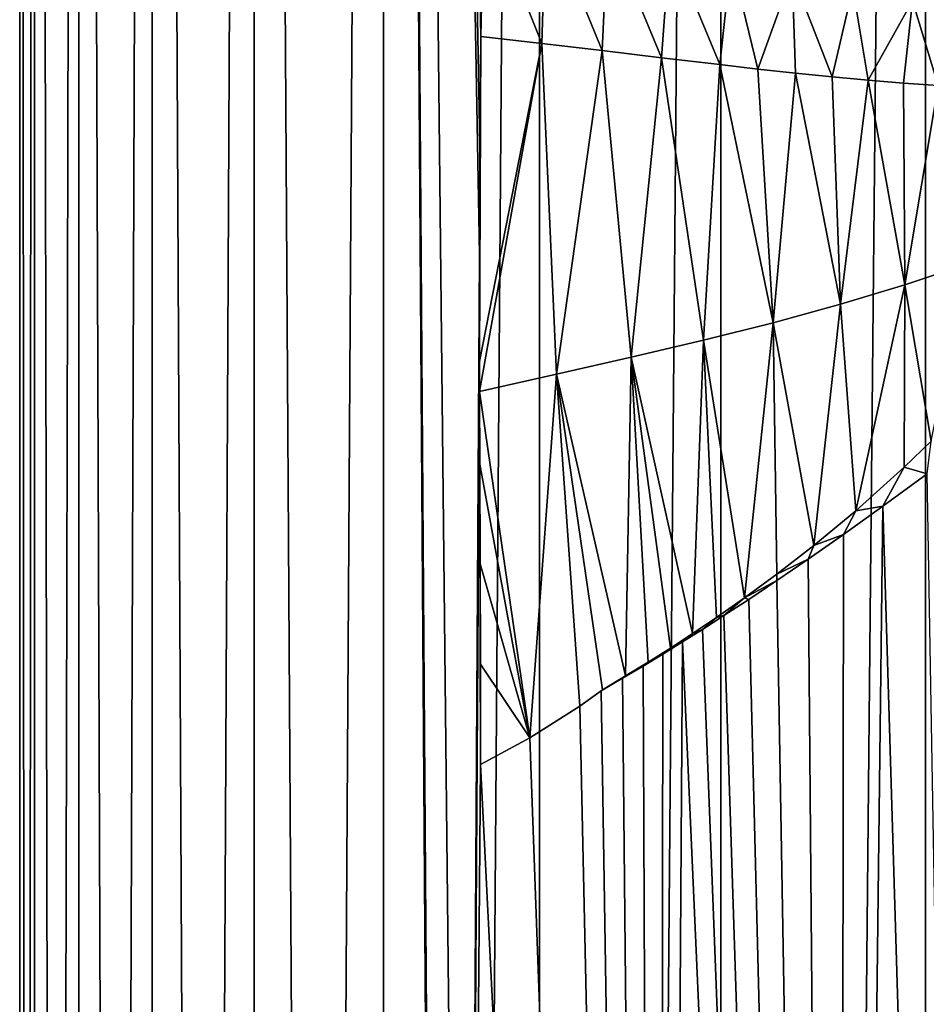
# Model space of a CAD drawing. Header units: millimetres. Extents: x -24 to 24, y 0 to 188.
# Tile 26 of 256: x -24.25 to -17.92, y 105.38 to 112.26. Entities that reach past the tile are written whole.
import ezdxf

# ---------------------------------------------------------------- set-up
doc = ezdxf.new("R2010")
doc.units = ezdxf.units.MM
doc.header["$LTSCALE"] = 58.620611
for name, color, linetype in [('14', 7, 'CONTINUOUS'), ('15', 7, 'CONTINUOUS'), ('2', 7, 'CONTINUOUS'), ('24', 7, 'CONTINUOUS'), ('9', 7, 'CONTINUOUS')]:
    doc.layers.add(name, color=color, linetype=linetype)

msp = doc.modelspace()

# ---------------------------------------------------------------- linework, layer by layer
at = {"layer": '14', "color": 7, "linetype": 'CONTINUOUS'}
for points in [[(-21.0278, 112.1431, 12.0787), (-21.0354, 111.3835, 12.0654), (-21.038, 110.6208, 12.0609), (-21.0278, 112.1431, 12.0787)], [(-21.0278, 112.1431, 12.0787), (-21.038, 110.6208, 12.0609), (-21.0373, 109.8734, 12.0621), (-21.0278, 112.1431, 12.0787)], [(-21.0278, 112.1431, 12.0787), (-21.0373, 109.8734, 12.0621), (-20.6016, 112.0956, 12.8313), (-21.0278, 112.1431, 12.0787)], [(-21.0373, 109.8734, 12.0621), (-21.0367, 109.664, 12.0631), (-20.6016, 112.0956, 12.8313), (-21.0373, 109.8734, 12.0621)], [(-21.0367, 109.664, 12.0631), (-20.4989, 109.7859, 13.0247), (-20.6016, 112.0956, 12.8313), (-21.0367, 109.664, 12.0631)], [(-20.6016, 112.0956, 12.8313), (-20.4989, 109.7859, 13.0247), (-20.181, 112.0459, 13.596), (-20.6016, 112.0956, 12.8313)], [(-20.4989, 109.7859, 13.0247), (-19.9771, 109.903, 14.0062), (-20.181, 112.0459, 13.596), (-20.4989, 109.7859, 13.0247)], [(-20.181, 112.0459, 13.596), (-19.9771, 109.903, 14.0062), (-19.766, 111.9958, 14.3729), (-20.181, 112.0459, 13.596)], [(-19.9771, 109.903, 14.0062), (-19.4719, 110.0221, 15.0071), (-19.766, 111.9958, 14.3729), (-19.9771, 109.903, 14.0062)], [(-19.766, 111.9958, 14.3729), (-19.4719, 110.0221, 15.0071), (-19.3589, 111.9472, 15.1582), (-19.766, 111.9958, 14.3729)], [(-19.4719, 110.0221, 15.0071), (-18.9842, 110.1449, 16.0265), (-19.3589, 111.9472, 15.1582), (-19.4719, 110.0221, 15.0071)], [(-19.3589, 111.9472, 15.1582), (-18.9842, 110.1449, 16.0265), (-19.0922, 111.9164, 15.6857), (-19.3589, 111.9472, 15.1582)], [(-19.0922, 111.9164, 15.6857), (-18.9842, 110.1449, 16.0265), (-18.8301, 111.8876, 16.2151), (-19.0922, 111.9164, 15.6857)], [(-18.9842, 110.1449, 16.0265), (-18.5148, 110.2733, 17.0637), (-18.8301, 111.8876, 16.2151), (-18.9842, 110.1449, 16.0265)], [(-18.8301, 111.8876, 16.2151), (-18.5148, 110.2733, 17.0637), (-18.5728, 111.8613, 16.7454), (-18.8301, 111.8876, 16.2151)], [(-18.5728, 111.8613, 16.7454), (-18.5148, 110.2733, 17.0637), (-18.3205, 111.8377, 17.2766), (-18.5728, 111.8613, 16.7454)], [(-18.5148, 110.2733, 17.0637), (-18.0646, 110.4091, 18.1176), (-18.3205, 111.8377, 17.2766), (-18.5148, 110.2733, 17.0637)], [(-18.3205, 111.8377, 17.2766), (-18.0646, 110.4091, 18.1176), (-18.0739, 111.8174, 17.8071), (-18.3205, 111.8377, 17.2766)], [(-18.0739, 111.8174, 17.8071), (-18.0646, 110.4091, 18.1176), (-17.8331, 111.8006, 18.3364), (-18.0739, 111.8174, 17.8071)], [(-18.0646, 110.4091, 18.1176), (-17.6346, 110.5543, 19.1871), (-17.8331, 111.8006, 18.3364), (-18.0646, 110.4091, 18.1176)], [(-17.6346, 110.5543, 19.1871), (-18.0646, 110.4091, 18.1176), (-17.8819, 109.3161, 18.8787), (-17.6346, 110.5543, 19.1871)], [(-18.0646, 110.4091, 18.1176), (-18.5148, 110.2733, 17.0637), (-18.4071, 108.8314, 17.5042), (-18.0646, 110.4091, 18.1176)], [(-18.0695, 109.1345, 18.3738), (-18.0646, 110.4091, 18.1176), (-18.4071, 108.8314, 17.5042), (-18.0695, 109.1345, 18.3738)], [(-17.8819, 109.3161, 18.8787), (-18.0646, 110.4091, 18.1176), (-18.0695, 109.1345, 18.3738), (-17.8819, 109.3161, 18.8787)], [(-18.5148, 110.2733, 17.0637), (-18.9842, 110.1449, 16.0265), (-18.7023, 108.5877, 16.7834), (-18.5148, 110.2733, 17.0637)], [(-18.4071, 108.8314, 17.5042), (-18.5148, 110.2733, 17.0637), (-18.7023, 108.5877, 16.7834), (-18.4071, 108.8314, 17.5042)], [(-18.9842, 110.1449, 16.0265), (-19.4719, 110.0221, 15.0071), (-19.1859, 108.2231, 15.6753), (-18.9842, 110.1449, 16.0265)], [(-18.9602, 108.3884, 16.1819), (-18.9842, 110.1449, 16.0265), (-19.1859, 108.2231, 15.6753), (-18.9602, 108.3884, 16.1819)], [(-18.7023, 108.5877, 16.7834), (-18.9842, 110.1449, 16.0265), (-18.9602, 108.3884, 16.1819), (-18.7023, 108.5877, 16.7834)], [(-19.4719, 110.0221, 15.0071), (-19.9771, 109.903, 14.0062), (-19.5485, 107.9729, 14.8962), (-19.4719, 110.0221, 15.0071)], [(-19.3816, 108.0858, 15.2496), (-19.4719, 110.0221, 15.0071), (-19.5485, 107.9729, 14.8962), (-19.3816, 108.0858, 15.2496)], [(-19.1859, 108.2231, 15.6753), (-19.4719, 110.0221, 15.0071), (-19.3816, 108.0858, 15.2496), (-19.1859, 108.2231, 15.6753)], [(-19.9771, 109.903, 14.0062), (-20.4989, 109.7859, 13.0247), (-20.0176, 107.6777, 13.9455), (-19.9771, 109.903, 14.0062)], [(-19.8585, 107.7733, 14.2613), (-19.9771, 109.903, 14.0062), (-20.0176, 107.6777, 13.9455), (-19.8585, 107.7733, 14.2613)], [(-19.5485, 107.9729, 14.8962), (-19.9771, 109.903, 14.0062), (-19.7023, 107.8721, 14.5779), (-19.5485, 107.9729, 14.8962)], [(-19.7023, 107.8721, 14.5779), (-19.9771, 109.903, 14.0062), (-19.8585, 107.7733, 14.2613), (-19.7023, 107.8721, 14.5779)], [(-21.0367, 109.664, 12.0631), (-20.6846, 107.2446, 12.6881), (-20.4989, 109.7859, 13.0247), (-21.0367, 109.664, 12.0631)], [(-20.6846, 107.2446, 12.6881), (-20.3365, 107.4668, 13.3316), (-20.4989, 109.7859, 13.0247), (-20.6846, 107.2446, 12.6881)], [(-20.4989, 109.7859, 13.0247), (-20.3365, 107.4668, 13.3316), (-20.1779, 107.5813, 13.6337), (-20.4989, 109.7859, 13.0247)], [(-20.0176, 107.6777, 13.9455), (-20.4989, 109.7859, 13.0247), (-20.1779, 107.5813, 13.6337), (-20.0176, 107.6777, 13.9455)], [(-21.0367, 109.664, 12.0631), (-21.0351, 109.1572, 12.0659), (-20.6846, 107.2446, 12.6881), (-21.0367, 109.664, 12.0631)], [(-21.0351, 109.1572, 12.0659), (-21.0327, 108.4596, 12.0701), (-20.6846, 107.2446, 12.6881), (-21.0351, 109.1572, 12.0659)], [(-21.0327, 108.4596, 12.0701), (-21.0308, 107.759, 12.0734), (-20.6846, 107.2446, 12.6881), (-21.0327, 108.4596, 12.0701)], [(-21.0308, 107.759, 12.0734), (-21.0301, 107.0593, 12.0746), (-20.6846, 107.2446, 12.6881), (-21.0308, 107.759, 12.0734)]]:
    msp.add_3dface(points, dxfattribs=at)
at = {"layer": '15', "color": 7, "linetype": 'CONTINUOUS'}
for points in [[(-21.0077, 113.1121, 12.1135), (-21.0278, 112.1431, 12.0787), (-20.6016, 112.0956, 12.8313), (-21.0077, 113.1121, 12.1135)], [(-21.0077, 113.1121, 12.1135), (-20.6016, 112.0956, 12.8313), (-20.5732, 113.0066, 12.8766), (-21.0077, 113.1121, 12.1135)], [(-20.6016, 112.0956, 12.8313), (-20.181, 112.0459, 13.596), (-20.5732, 113.0066, 12.8766), (-20.6016, 112.0956, 12.8313)], [(-20.5732, 113.0066, 12.8766), (-20.181, 112.0459, 13.596), (-20.1398, 112.8996, 13.6574), (-20.5732, 113.0066, 12.8766)], [(-20.181, 112.0459, 13.596), (-19.766, 111.9958, 14.3729), (-20.1398, 112.8996, 13.6574), (-20.181, 112.0459, 13.596)], [(-20.1398, 112.8996, 13.6574), (-19.766, 111.9958, 14.3729), (-19.7079, 112.7916, 14.4559), (-20.1398, 112.8996, 13.6574)], [(-19.766, 111.9958, 14.3729), (-19.3589, 111.9472, 15.1582), (-19.7079, 112.7916, 14.4559), (-19.766, 111.9958, 14.3729)], [(-19.7079, 112.7916, 14.4559), (-19.3589, 111.9472, 15.1582), (-19.2782, 112.6847, 15.2717), (-19.7079, 112.7916, 14.4559)], [(-19.3589, 111.9472, 15.1582), (-19.0922, 111.9164, 15.6857), (-19.2782, 112.6847, 15.2717), (-19.3589, 111.9472, 15.1582)], [(-19.2782, 112.6847, 15.2717), (-19.0922, 111.9164, 15.6857), (-18.8516, 112.5812, 16.1044), (-19.2782, 112.6847, 15.2717)], [(-19.0922, 111.9164, 15.6857), (-18.8301, 111.8876, 16.2151), (-18.8516, 112.5812, 16.1044), (-19.0922, 111.9164, 15.6857)], [(-18.8301, 111.8876, 16.2151), (-18.5728, 111.8613, 16.7454), (-18.8516, 112.5812, 16.1044), (-18.8301, 111.8876, 16.2151)], [(-18.8516, 112.5812, 16.1044), (-18.5728, 111.8613, 16.7454), (-18.4289, 112.4833, 16.9537), (-18.8516, 112.5812, 16.1044)], [(-18.5728, 111.8613, 16.7454), (-18.3205, 111.8377, 17.2766), (-18.4289, 112.4833, 16.9537), (-18.5728, 111.8613, 16.7454)], [(-18.4289, 112.4833, 16.9537), (-18.3205, 111.8377, 17.2766), (-18.011, 112.3933, 17.8189), (-18.4289, 112.4833, 16.9537)], [(-18.3205, 111.8377, 17.2766), (-18.0739, 111.8174, 17.8071), (-18.011, 112.3933, 17.8189), (-18.3205, 111.8377, 17.2766)], [(-18.0739, 111.8174, 17.8071), (-17.8331, 111.8006, 18.3364), (-18.011, 112.3933, 17.8189), (-18.0739, 111.8174, 17.8071)], [(-18.011, 112.3933, 17.8189), (-17.8331, 111.8006, 18.3364), (-17.599, 112.3135, 18.6993), (-18.011, 112.3933, 17.8189)]]:
    msp.add_3dface(points, dxfattribs=at)
at = {"layer": '2', "color": 7, "linetype": 'CONTINUOUS'}
for points in [[(-24.25, 148), (-24.1466, 148, -2.2375), (-24.25, 0.5), (-24.25, 148)], [(-24.25, 0.5), (-24.1466, 148, -2.2375), (-24.1466, 0.5, -2.2375), (-24.25, 0.5)], [(-24.1466, 148, 2.2375), (-24.25, 148), (-24.1466, 0.5, 2.2375), (-24.1466, 148, 2.2375)], [(-24.1466, 0.5, 2.2375), (-24.25, 148), (-24.25, 0.5), (-24.1466, 0.5, 2.2375)], [(-24.1466, 148, -2.2375), (-23.8371, 148, -4.4559), (-24.1466, 0.5, -2.2375), (-24.1466, 148, -2.2375)], [(-24.1466, 0.5, -2.2375), (-23.8371, 148, -4.4559), (-23.8371, 0.5, -4.4559), (-24.1466, 0.5, -2.2375)], [(-23.8371, 148, 4.4559), (-24.1466, 148, 2.2375), (-23.8371, 0.5, 4.4559), (-23.8371, 148, 4.4559)], [(-23.8371, 0.5, 4.4559), (-24.1466, 148, 2.2375), (-24.1466, 0.5, 2.2375), (-23.8371, 0.5, 4.4559)], [(-23.8371, 148, -4.4559), (-23.3243, 148, -6.6363), (-23.8371, 0.5, -4.4559), (-23.8371, 148, -4.4559)], [(-23.8371, 0.5, -4.4559), (-23.3243, 148, -6.6363), (-23.3243, 0.5, -6.6363), (-23.8371, 0.5, -4.4559)], [(-23.3243, 148, 6.6363), (-23.8371, 148, 4.4559), (-23.3243, 0.5, 6.6363), (-23.3243, 148, 6.6363)], [(-23.3243, 0.5, 6.6363), (-23.8371, 148, 4.4559), (-23.8371, 0.5, 4.4559), (-23.3243, 0.5, 6.6363)], [(-23.3243, 148, -6.6363), (-22.6125, 148, -8.7601), (-23.3243, 0.5, -6.6363), (-23.3243, 148, -6.6363)], [(-23.3243, 0.5, -6.6363), (-22.6125, 148, -8.7601), (-22.6125, 0.5, -8.7601), (-23.3243, 0.5, -6.6363)], [(-22.6125, 148, 8.7601), (-23.3243, 148, 6.6363), (-22.6125, 0.5, 8.7601), (-22.6125, 148, 8.7601)], [(-22.6125, 0.5, 8.7601), (-23.3243, 148, 6.6363), (-23.3243, 0.5, 6.6363), (-22.6125, 0.5, 8.7601)], [(-22.6125, 148, -8.7601), (-21.7077, 148, -10.8092), (-22.6125, 0.5, -8.7601), (-22.6125, 148, -8.7601)], [(-22.6125, 0.5, -8.7601), (-21.7077, 148, -10.8092), (-21.7077, 0.5, -10.8092), (-22.6125, 0.5, -8.7601)], [(-21.7077, 148, 10.8092), (-22.6125, 148, 8.7601), (-21.7077, 0.5, 10.8092), (-21.7077, 148, 10.8092)], [(-21.7077, 0.5, 10.8092), (-22.6125, 148, 8.7601), (-22.6125, 0.5, 8.7601), (-21.7077, 0.5, 10.8092)], [(-21.7077, 148, -10.8092), (-20.6178, 148, -12.766), (-21.7077, 0.5, -10.8092), (-21.7077, 148, -10.8092)], [(-21.7077, 0.5, -10.8092), (-20.6178, 148, -12.766), (-20.6178, 0.5, -12.766), (-21.7077, 0.5, -10.8092)], [(-21.0077, 113.1121, 12.1135), (-21.7077, 148, 10.8092), (-21.0278, 112.1431, 12.0787), (-21.0077, 113.1121, 12.1135)], [(-21.0278, 112.1431, 12.0787), (-21.7077, 148, 10.8092), (-21.0354, 111.3835, 12.0654), (-21.0278, 112.1431, 12.0787)], [(-21.0354, 111.3835, 12.0654), (-21.7077, 148, 10.8092), (-21.038, 110.6208, 12.0609), (-21.0354, 111.3835, 12.0654)], [(-21.038, 110.6208, 12.0609), (-21.7077, 148, 10.8092), (-21.1351, 94.3372, 11.8899), (-21.038, 110.6208, 12.0609)], [(-21.1351, 94.3372, 11.8899), (-21.7077, 148, 10.8092), (-21.2392, 81.4528, 11.7029), (-21.1351, 94.3372, 11.8899)], [(-21.2392, 81.4528, 11.7029), (-21.7077, 148, 10.8092), (-21.2392, 80.4528, 11.7029), (-21.2392, 81.4528, 11.7029)], [(-21.2392, 80.4528, 11.7029), (-21.7077, 148, 10.8092), (-21.2392, 79.4528, 11.7029), (-21.2392, 80.4528, 11.7029)], [(-21.7077, 148, 10.8092), (-21.7077, 0.5, 10.8092), (-21.2392, 79.4528, 11.7029), (-21.7077, 148, 10.8092)], [(-20.6178, 148, -12.766), (-19.3519, 148, -14.6139), (-20.6178, 0.5, -12.766), (-20.6178, 148, -12.766)], [(-20.6178, 0.5, -12.766), (-19.3519, 148, -14.6139), (-19.3519, 0.5, -14.6139), (-20.6178, 0.5, -12.766)], [(-19.3519, 148, -14.6139), (-17.921, 148, -16.3371), (-19.3519, 0.5, -14.6139), (-19.3519, 148, -14.6139)], [(-19.3519, 0.5, -14.6139), (-17.921, 148, -16.3371), (-17.921, 0.5, -16.3371), (-19.3519, 0.5, -14.6139)], [(-17.921, 148, -16.3371), (-16.3371, 148, -17.921), (-17.921, 0.5, -16.3371), (-17.921, 148, -16.3371)], [(-17.921, 0.5, -16.3371), (-16.3371, 148, -17.921), (-16.3371, 0.5, -17.921), (-17.921, 0.5, -16.3371)], [(-21.0373, 109.8734, 12.0621), (-21.038, 110.6208, 12.0609), (-21.1351, 94.3372, 11.8899), (-21.0373, 109.8734, 12.0621)], [(-21.0373, 109.8734, 12.0621), (-21.1351, 94.3372, 11.8899), (-21.0367, 109.664, 12.0631), (-21.0373, 109.8734, 12.0621)], [(-21.0301, 107.0593, 12.0746), (-21.0367, 109.664, 12.0631), (-21.1351, 94.3372, 11.8899), (-21.0301, 107.0593, 12.0746)], [(-21.0351, 109.1572, 12.0659), (-21.0367, 109.664, 12.0631), (-21.0301, 107.0593, 12.0746), (-21.0351, 109.1572, 12.0659)], [(-21.0327, 108.4596, 12.0701), (-21.0351, 109.1572, 12.0659), (-21.0301, 107.0593, 12.0746), (-21.0327, 108.4596, 12.0701)], [(-21.0308, 107.759, 12.0734), (-21.0327, 108.4596, 12.0701), (-21.0301, 107.0593, 12.0746), (-21.0308, 107.759, 12.0734)]]:
    msp.add_3dface(points, dxfattribs=at)
at = {"layer": '24', "color": 7, "linetype": 'CONTINUOUS'}
for points in [[(-17.9096, 109.0888, 18.8327), (-17.8819, 109.3161, 18.8787), (-18.0695, 109.1345, 18.3738), (-17.9096, 109.0888, 18.8327)], [(-18.2183, 108.8629, 17.9973), (-18.0695, 109.1345, 18.3738), (-18.4071, 108.8314, 17.5042), (-18.2183, 108.8629, 17.9973)], [(-18.2183, 108.8629, 17.9973), (-17.9096, 109.0888, 18.8327), (-18.0695, 109.1345, 18.3738), (-18.2183, 108.8629, 17.9973)], [(-18.4941, 108.6652, 17.2941), (-18.4071, 108.8314, 17.5042), (-18.7023, 108.5877, 16.7834), (-18.4941, 108.6652, 17.2941)], [(-18.4941, 108.6652, 17.2941), (-18.2183, 108.8629, 17.9973), (-18.4071, 108.8314, 17.5042), (-18.4941, 108.6652, 17.2941)], [(-18.7403, 108.4929, 16.6963), (-18.4941, 108.6652, 17.2941), (-18.7023, 108.5877, 16.7834), (-18.7403, 108.4929, 16.6963)], [(-18.7403, 108.4929, 16.6963), (-18.7023, 108.5877, 16.7834), (-18.9602, 108.3884, 16.1819), (-18.7403, 108.4929, 16.6963)], [(-18.9596, 108.343, 16.1848), (-18.7403, 108.4929, 16.6963), (-18.9602, 108.3884, 16.1819), (-18.9596, 108.343, 16.1848)], [(-18.9596, 108.343, 16.1848), (-18.9602, 108.3884, 16.1819), (-19.1859, 108.2231, 15.6753), (-18.9596, 108.343, 16.1848)], [(-19.1556, 108.212, 15.7431), (-18.9596, 108.343, 16.1848), (-19.1859, 108.2231, 15.6753), (-19.1556, 108.212, 15.7431)], [(-19.3289, 108.0985, 15.3636), (-19.1859, 108.2231, 15.6753), (-19.3816, 108.0858, 15.2496), (-19.3289, 108.0985, 15.3636)], [(-19.3289, 108.0985, 15.3636), (-19.1556, 108.212, 15.7431), (-19.1859, 108.2231, 15.6753), (-19.3289, 108.0985, 15.3636)], [(-19.4799, 108.0016, 15.0408), (-19.3816, 108.0858, 15.2496), (-19.5485, 107.9729, 14.8962), (-19.4799, 108.0016, 15.0408)], [(-19.4799, 108.0016, 15.0408), (-19.3289, 108.0985, 15.3636), (-19.3816, 108.0858, 15.2496), (-19.4799, 108.0016, 15.0408)], [(-19.6178, 107.9146, 14.7522), (-19.4799, 108.0016, 15.0408), (-19.5485, 107.9729, 14.8962), (-19.6178, 107.9146, 14.7522)], [(-19.7552, 107.8294, 14.4698), (-19.6178, 107.9146, 14.7522), (-19.7023, 107.8721, 14.5779), (-19.7552, 107.8294, 14.4698)], [(-19.6178, 107.9146, 14.7522), (-19.5485, 107.9729, 14.8962), (-19.7023, 107.8721, 14.5779), (-19.6178, 107.9146, 14.7522)], [(-19.7552, 107.8294, 14.4698), (-19.7023, 107.8721, 14.5779), (-19.8585, 107.7733, 14.2613), (-19.7552, 107.8294, 14.4698)], [(-19.8948, 107.7453, 14.1886), (-19.8585, 107.7733, 14.2613), (-20.0176, 107.6777, 13.9455), (-19.8948, 107.7453, 14.1886)], [(-19.8948, 107.7453, 14.1886), (-19.7552, 107.8294, 14.4698), (-19.8585, 107.7733, 14.2613), (-19.8948, 107.7453, 14.1886)], [(-20.0385, 107.6625, 13.9044), (-19.8948, 107.7453, 14.1886), (-20.0176, 107.6777, 13.9455), (-20.0385, 107.6625, 13.9044)], [(-20.1877, 107.5738, 13.615), (-20.0385, 107.6625, 13.9044), (-20.1779, 107.5813, 13.6337), (-20.1877, 107.5738, 13.615)], [(-20.0385, 107.6625, 13.9044), (-20.0176, 107.6777, 13.9455), (-20.1779, 107.5813, 13.6337), (-20.0385, 107.6625, 13.9044)], [(-20.3365, 107.4668, 13.3316), (-20.1877, 107.5738, 13.615), (-20.1779, 107.5813, 13.6337), (-20.3365, 107.4668, 13.3316)]]:
    msp.add_3dface(points, dxfattribs=at)
at = {"layer": '9', "color": 7, "linetype": 'CONTINUOUS'}
for points in [[(-18.2183, 108.8629, 17.9973), (-17.4792, 84.2448, 20.6011), (-17.9096, 109.0888, 18.8327), (-18.2183, 108.8629, 17.9973)], [(-18.5262, 83.2618, 17.5473), (-17.4792, 84.2448, 20.6011), (-18.2183, 108.8629, 17.9973), (-18.5262, 83.2618, 17.5473)], [(-18.4941, 108.6652, 17.2941), (-18.5262, 83.2618, 17.5473), (-18.2183, 108.8629, 17.9973), (-18.4941, 108.6652, 17.2941)], [(-18.7403, 108.4929, 16.6963), (-18.5262, 83.2618, 17.5473), (-18.4941, 108.6652, 17.2941), (-18.7403, 108.4929, 16.6963)], [(-18.9596, 108.343, 16.1848), (-18.5262, 83.2618, 17.5473), (-18.7403, 108.4929, 16.6963), (-18.9596, 108.343, 16.1848)], [(-19.1556, 108.212, 15.7431), (-18.5262, 83.2618, 17.5473), (-18.9596, 108.343, 16.1848), (-19.1556, 108.212, 15.7431)], [(-19.3289, 108.0985, 15.3636), (-18.5262, 83.2618, 17.5473), (-19.1556, 108.212, 15.7431), (-19.3289, 108.0985, 15.3636)], [(-19.4799, 108.0016, 15.0408), (-18.5262, 83.2618, 17.5473), (-19.3289, 108.0985, 15.3636), (-19.4799, 108.0016, 15.0408)], [(-19.6178, 107.9146, 14.7522), (-18.5262, 83.2618, 17.5473), (-19.4799, 108.0016, 15.0408), (-19.6178, 107.9146, 14.7522)], [(-19.7896, 82.349, 14.5608), (-18.5262, 83.2618, 17.5473), (-19.6178, 107.9146, 14.7522), (-19.7896, 82.349, 14.5608)], [(-19.7552, 107.8294, 14.4698), (-19.7896, 82.349, 14.5608), (-19.6178, 107.9146, 14.7522), (-19.7552, 107.8294, 14.4698)], [(-19.8948, 107.7453, 14.1886), (-19.7896, 82.349, 14.5608), (-19.7552, 107.8294, 14.4698), (-19.8948, 107.7453, 14.1886)], [(-20.0385, 107.6625, 13.9044), (-19.7896, 82.349, 14.5608), (-19.8948, 107.7453, 14.1886), (-20.0385, 107.6625, 13.9044)], [(-20.1877, 107.5738, 13.615), (-19.7896, 82.349, 14.5608), (-20.0385, 107.6625, 13.9044), (-20.1877, 107.5738, 13.615)], [(-20.3365, 107.4668, 13.3316), (-19.7896, 82.349, 14.5608), (-20.1877, 107.5738, 13.615), (-20.3365, 107.4668, 13.3316)], [(-20.6846, 107.2446, 12.6881), (-19.7896, 82.349, 14.5608), (-20.3365, 107.4668, 13.3316), (-20.6846, 107.2446, 12.6881)], [(-21.0301, 107.0593, 12.0746), (-19.7896, 82.349, 14.5608), (-20.6846, 107.2446, 12.6881), (-21.0301, 107.0593, 12.0746)], [(-21.0301, 107.0593, 12.0746), (-21.1351, 94.3372, 11.8899), (-19.7896, 82.349, 14.5608), (-21.0301, 107.0593, 12.0746)]]:
    msp.add_3dface(points, dxfattribs=at)

doc.saveas('drawing.dxf')
